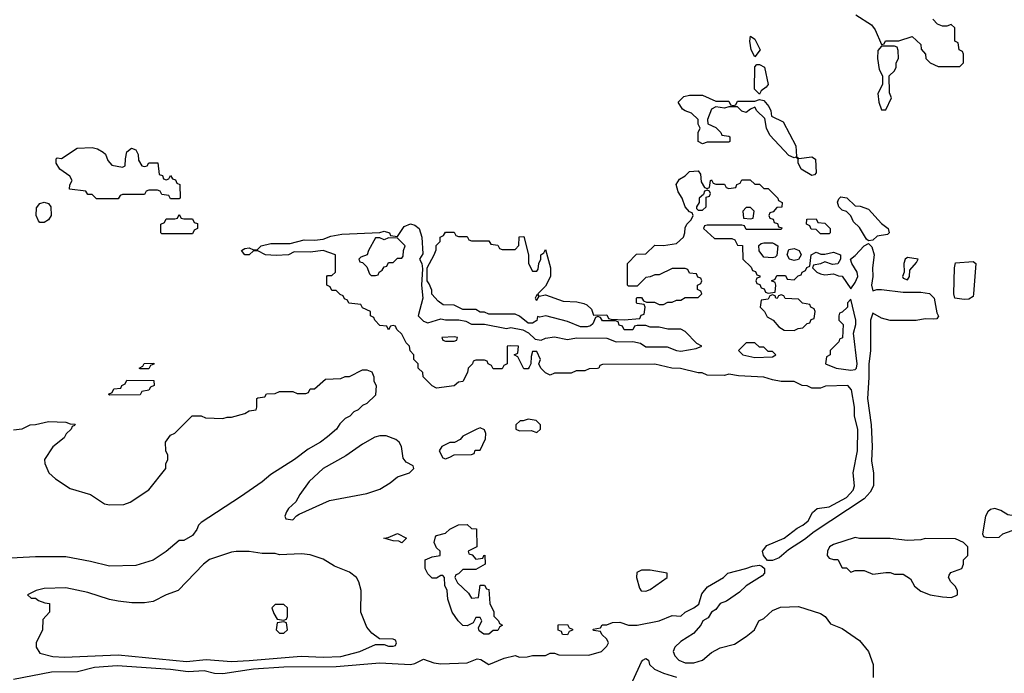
# Model space of a CAD drawing. Header units: inches. Extents: x 2348341 to 2479810, y 460419 to 613669.
# Tile 181 of 256: x 2353238 to 2357753, y 544730 to 547728. Entities that reach past the tile are written whole.
import ezdxf

# ---------------------------------------------------------------- set-up
doc = ezdxf.new("R2010")
doc.units = ezdxf.units.IN
doc.header["$MEASUREMENT"] = 0
doc.layers.add('C3554', color=7, linetype='Continuous')

msp = doc.modelspace()

# ---------------------------------------------------------------- linework, layer by layer
at = {"layer": 'C3554', "color": 2}
for points, elevation in [([(2357072, 547750), (2357144.7, 547704.7), (2357161, 547681), (2357190, 547614), (2357202, 547618), (2357208.4, 547631.6), (2357270, 547631.3), (2357331.3, 547651.3), (2357370, 547614), (2357372.7, 547592.7), (2357392, 547570), (2357394, 547550), (2357414, 547530), (2357450, 547514), (2357550, 547514), (2357566, 547530), (2357566, 547570), (2357562, 547582), (2357546, 547590), (2357542, 547622), (2357526, 547630), (2357526, 547690), (2357510, 547706), (2357490, 547698), (2357470, 547698), (2357447.3, 547707.3), (2357426, 547730)], 58), ([(2353210, 545846), (2353250, 545852), (2353286, 545870), (2353310, 545871), (2353370, 545884.7), (2353450, 545882), (2353470, 545874), (2353492.7, 545872.7), (2353490, 545866), (2353478, 545862), (2353474, 545850), (2353451.6, 545828.4), (2353442, 545810), (2353390, 545768), (2353352, 545710), (2353352.7, 545692.7), (2353372, 545650), (2353402, 545622), (2353470, 545578), (2353562, 545550), (2353627.5, 545507.5), (2353650, 545502.8), (2353715.5, 545504.5), (2353745.2, 545514.8), (2353830, 545572), (2353908.7, 545670), (2353908.7, 545690), (2353918, 545710), (2353918, 545730), (2353908, 545750), (2353906, 545790), (2353930, 545822), (2353950, 545832), (2354029.3, 545910.7), (2354070, 545911), (2354090, 545901), (2354170, 545898), (2354190, 545904.7), (2354210, 545904.7), (2354270, 545922), (2354290, 545934), (2354322, 545938), (2354326, 545950), (2354326, 545990), (2354330, 545994), (2354362, 545998), (2354370, 546012), (2354410, 546014), (2354430, 546022), (2354490, 546022), (2354510, 546014), (2354550, 546014), (2354562, 546018), (2354570, 546034), (2354590, 546034), (2354640.4, 546079.6), (2354710, 546082), (2354730, 546092), (2354750, 546092), (2354810, 546122), (2354830, 546122), (2354852.7, 546112.7), (2354862, 546090), (2354862, 546070), (2354872, 546050), (2354870, 546006), (2354830, 545968), (2354810, 545958), (2354790, 545938), (2354771, 545929), (2354752, 545910), (2354730, 545898), (2354705.4, 545874.6), (2354691.3, 545850), (2354650, 545815.3), (2354618, 545790), (2354561.4, 545758.6), (2354498, 545710), (2354390, 545642), (2354350, 545608.7), (2354250, 545539), (2354070, 545422), (2354058, 545410), (2354050.9, 545389.1), (2354030, 545362), (2353990, 545339), (2353970, 545339), (2353910, 545289), (2353850, 545249), (2353770, 545224), (2353650, 545221.2), (2353563.2, 545243.2), (2353450, 545263.7), (2353310, 545263.7), (2353170, 545256)], 54), ([(2353210, 544702.6), (2353383.5, 544736.5), (2353502.4, 544737.6), (2353581.4, 544758.6), (2353685.1, 544765.1), (2353930, 544748.4), (2354010, 544738.2), (2354083.4, 544743.4), (2354132, 544730), (2354170, 544728.3), (2354310, 544750.2), (2354450, 544759.1), (2354690, 544761.8), (2354890, 544777.7), (2355030, 544770.2), (2355050, 544774.6), (2355090, 544794.9), (2355137.3, 544777.3), (2355170, 544773.1), (2355290, 544777.6), (2355335.6, 544795.6), (2355352.5, 544792.5), (2355390, 544770.5), (2355460.2, 544799.8), (2355510, 544812), (2355530, 544804.7), (2355565.4, 544805.4), (2355590, 544812), (2355650, 544812), (2355670, 544822), (2355690, 544822), (2355710, 544814), (2355847.3, 544812.7), (2355906, 544830), (2355930, 544854), (2355938, 544870), (2355930, 544886), (2355907.3, 544907.3), (2355902, 544922), (2355870, 544926), (2355867.3, 544932.7), (2355902, 544938), (2355908.4, 544951.6), (2355930, 544952), (2355956.4, 544963.6), (2355990, 544964.7), (2356030, 544950.8), (2356069.1, 544950.9), (2356170, 544970.7), (2356230, 544994.8), (2356270, 544991.3), (2356289.4, 545010.6), (2356330, 545030.6), (2356352.7, 545047.3), (2356365.6, 545094.4), (2356392.7, 545127.3), (2356466, 545170), (2356486, 545190), (2356568, 545210), (2356598, 545222), (2356630, 545226.4), (2356642, 545222), (2356653, 545210), (2356653, 545190), (2356642.6, 545177.4), (2356569, 545131), (2356538.3, 545101.7), (2356478.6, 545061.4), (2356450.8, 545050), (2356430, 545022.7), (2356411, 545010), (2356394.9, 544985.1), (2356371.3, 544970), (2356362, 544950), (2356327.7, 544912.3), (2356270, 544875.1), (2356242.8, 544850), (2356234.8, 544830), (2356242.8, 544810), (2356261, 544790), (2356290, 544778), (2356330, 544778), (2356370, 544790.8), (2356410, 544826), (2356450, 544846), (2356516.5, 544863.5), (2356570, 544898), (2356608, 544930), (2356628, 544970), (2356650, 544982), (2356690, 545018), (2356726.3, 545033.7), (2356810, 545036), (2356910, 545004.7), (2356931.3, 544990), (2356956.9, 544956.9), (2357010, 544936), (2357090, 544881), (2357131, 544830), (2357151.3, 544770), (2357151.3, 544710)], 54), ([(2356050, 544696), (2356090, 544782), (2356095.3, 544790), (2356110, 544797.3), (2356121, 544790), (2356126, 544770), (2356148.7, 544748.7), (2356190.8, 544730), (2356250, 544711.7)], 50)]:
    msp.add_lwpolyline(points, dxfattribs=dict(at, elevation=elevation))
for points, elevation in [([(2356610, 547558), (2356592.7, 547590), (2356586, 547630), (2356590, 547652), (2356610, 547638), (2356633, 547590)], 54), ([(2357250, 547606), (2357190, 547606), (2357172.7, 547587.3), (2357172, 547550), (2357179.6, 547499.6), (2357194, 547470), (2357194, 547430), (2357174, 547390), (2357178, 547350), (2357190, 547314), (2357210, 547314), (2357235.3, 547370), (2357227.3, 547392.7), (2357226, 547470), (2357250, 547494), (2357258, 547510), (2357258, 547530), (2357268, 547550), (2357267.3, 547587.3), (2357262, 547602)], 58), ([(2356630, 547386), (2356608, 547410), (2356608.9, 547511.1), (2356618, 547522), (2356630, 547522.8), (2356654, 547510), (2356670.6, 547430), (2356662, 547418), (2356638.8, 547401.2)], 54), ([(2356430, 547354), (2356490, 547354), (2356498, 547338), (2356510, 547334), (2356522, 547338), (2356530, 547354), (2356610, 547354), (2356630, 547362), (2356650, 547357.3), (2356674, 547330), (2356682.8, 547310), (2356685.4, 547285.4), (2356739.3, 547259.3), (2356798, 547150), (2356801, 547101), (2356811.1, 547091.1), (2356870, 547099.1), (2356887.7, 547087.7), (2356890, 547026), (2356883.6, 547016.4), (2356870, 547014), (2356822.5, 547042.5), (2356808, 547072), (2356808, 547088), (2356798, 547098), (2356790, 547094), (2356765.1, 547105.1), (2356678.7, 547198.7), (2356662.7, 547230), (2356655.3, 547275.3), (2356618, 547310), (2356610, 547326), (2356590, 547318), (2356570, 547302), (2356549.1, 547309.1), (2356530, 547328), (2356490, 547328), (2356470, 547322), (2356430, 547328), (2356410, 547318), (2356392, 547270), (2356394, 547250), (2356430, 547234), (2356454, 547210), (2356458, 547198), (2356490, 547194), (2356494, 547190), (2356494, 547170), (2356490, 547166), (2356390, 547166), (2356370, 547158), (2356348.7, 547170), (2356348.7, 547210), (2356358, 547230), (2356348.9, 547248.9), (2356348.7, 547270), (2356319.3, 547299.3), (2356289.3, 547309.3), (2356278, 547318), (2356258, 547350), (2356284, 547376), (2356310, 547382), (2356370, 547382)], 54), ([(2353710, 547052), (2353722, 547058), (2353722.7, 547090), (2353730, 547122), (2353750, 547138), (2353770.8, 547130.8), (2353780.7, 547110), (2353783.5, 547083.5), (2353798, 547058), (2353810, 547054), (2353822, 547058), (2353830, 547072), (2353871.6, 547071.6), (2353878, 547018), (2353892.7, 547012.7), (2353898, 546998), (2353910, 546994), (2353922, 546998), (2353930, 547014), (2353938, 546998), (2353952.7, 546992.7), (2353958, 546978), (2353972.7, 546972.7), (2353974, 546910), (2353970, 546906), (2353930, 546906), (2353922, 546922), (2353890, 546926), (2353882, 546942), (2353870, 546946), (2353830, 546946), (2353818, 546942), (2353810, 546926), (2353710, 546926), (2353698, 546922), (2353690, 546906), (2353590, 546906), (2353570, 546926), (2353550, 546926), (2353542, 546942), (2353466, 546950), (2353468, 546970), (2353478, 546990), (2353468, 547010), (2353422, 547042), (2353406, 547070), (2353406, 547090), (2353410, 547094), (2353430, 547092), (2353501.5, 547138.5), (2353570, 547142), (2353595.5, 547135.5), (2353620.7, 547120.7), (2353630.9, 547110.9), (2353642, 547082), (2353661, 547061)], 54), ([(2356390, 546954), (2356402, 546958), (2356406, 546990), (2356410, 546994), (2356418, 546978), (2356430, 546974), (2356470, 546974), (2356478, 546958), (2356490, 546954), (2356522, 546958), (2356527.3, 546972.7), (2356542, 546978), (2356550, 546994), (2356587.3, 546992.7), (2356610, 546974), (2356630, 546974), (2356650, 546954), (2356670, 546954), (2356714, 546910), (2356718, 546898), (2356734, 546890), (2356732.7, 546867.3), (2356710, 546866), (2356692.7, 546847.3), (2356678, 546842), (2356674, 546830), (2356678, 546818), (2356692.7, 546812.7), (2356698, 546798), (2356712.7, 546792.7), (2356718, 546778), (2356732.7, 546772.7), (2356730, 546766), (2356570, 546766), (2356562, 546782), (2356550, 546786), (2356390, 546786), (2356378, 546782), (2356374, 546770), (2356423.6, 546723.6), (2356503.6, 546723.6), (2356518, 546718), (2356530, 546694), (2356552.7, 546692.7), (2356554, 546630), (2356592.7, 546592.7), (2356598, 546578), (2356612.7, 546572.7), (2356618, 546558), (2356632.7, 546552.7), (2356632.7, 546547.3), (2356618, 546542), (2356614, 546530), (2356618, 546518), (2356632.7, 546512.7), (2356638, 546498), (2356652.7, 546492.7), (2356658, 546478), (2356670, 546474), (2356702, 546478), (2356706, 546510), (2356702, 546522), (2356686, 546530), (2356702, 546538), (2356710, 546554), (2356750, 546554), (2356758, 546538), (2356790, 546534), (2356807.3, 546552.7), (2356822, 546558), (2356826, 546570), (2356842, 546578), (2356848, 546592), (2356862, 546598), (2356868, 546650), (2356890, 546662), (2356912.7, 546652.7), (2356930, 546652), (2356970, 546661), (2357002, 546650), (2357002, 546630), (2356990, 546608), (2356964.7, 546604.7), (2356930, 546618), (2356910, 546608), (2356878, 546602), (2356874, 546590), (2356894, 546570), (2356910, 546562), (2356930, 546558), (2356970, 546562), (2356992.7, 546552.7), (2357010, 546552), (2357050, 546494), (2357070, 546522), (2357081.2, 546550), (2357079.3, 546570), (2357054, 546610), (2357048, 546630), (2357070, 546646), (2357110, 546691.3), (2357130, 546702), (2357146, 546686), (2357156.3, 546650), (2357148.2, 546590), (2357150.5, 546549.5), (2357143.8, 546510), (2357150, 546484.7), (2357169.2, 546490.8), (2357189.5, 546490.5), (2357290, 546478.2), (2357370, 546478), (2357410, 546471.5), (2357431.4, 546450), (2357443.4, 546383.4), (2357451.6, 546368.4), (2357443.6, 546356.4), (2357430, 546354), (2357390, 546356), (2357348.9, 546348.9), (2357230, 546348.7), (2357190, 546359), (2357150, 546382), (2357139.1, 546350), (2357140.4, 546210), (2357132.2, 546147.8), (2357132.8, 546087.2), (2357125.5, 545990), (2357142.4, 545870), (2357147.2, 545770), (2357144, 545704), (2357152.7, 545647.3), (2357154, 545590), (2357138.8, 545561.2), (2357111.3, 545530), (2356880.7, 545379.3), (2356836.7, 545343.3), (2356764, 545296), (2356720.7, 545259.3), (2356690, 545247.6), (2356667.3, 545247.3), (2356649, 545270), (2356644, 545290), (2356663.6, 545316.4), (2356744, 545350), (2356803.9, 545396.1), (2356829, 545410), (2356853.2, 545430), (2356873.2, 545466.8), (2356894.6, 545485.4), (2356950, 545493.4), (2357030, 545535.8), (2357059.7, 545570), (2357065.7, 545590), (2357060.5, 545650), (2357079.7, 545750), (2357082, 545850), (2357067, 545910), (2357066, 545950), (2357052.3, 546030), (2357035.3, 546050), (2356932.7, 546047.3), (2356910, 546038), (2356870, 546038), (2356850, 546048), (2356826, 546050), (2356790, 546068), (2356730, 546068.7), (2356690, 546075.3), (2356650, 546088.7), (2356534.6, 546094.6), (2356490, 546102), (2356470, 546095.3), (2356390, 546098), (2356368.4, 546108.4), (2356348.9, 546108.9), (2356268.4, 546128.4), (2356228.9, 546128.9), (2356150, 546148), (2355910, 546146), (2355898, 546142), (2355894, 546130), (2355887.3, 546127.3), (2355850, 546126), (2355830, 546118), (2355790, 546118), (2355767.3, 546107.3), (2355690, 546106), (2355670, 546098), (2355650, 546108), (2355628, 546130), (2355618, 546150), (2355626, 546170), (2355610, 546206), (2355590, 546206), (2355583.6, 546183.6), (2355582, 546150), (2355574, 546134), (2355570, 546126), (2355550, 546126), (2355522, 546182), (2355506, 546190), (2355522, 546198), (2355526, 546230), (2355487.9, 546232.1), (2355474, 546230), (2355474, 546150), (2355458, 546142), (2355450, 546126), (2355410, 546126), (2355402, 546142), (2355386, 546150), (2355382, 546162), (2355370, 546166), (2355330, 546166), (2355318, 546162), (2355314, 546150), (2355294, 546130), (2355292, 546110), (2355270, 546068), (2355250, 546066), (2355230, 546048), (2355150, 546038), (2355128.9, 546048.9), (2355088, 546090), (2355086, 546110), (2355066, 546130), (2355066, 546150), (2355046, 546170), (2355046, 546190), (2355028.4, 546208.4), (2355026, 546230), (2355010, 546246), (2354990, 546286), (2354967.3, 546307.3), (2354962, 546322), (2354950, 546326), (2354938, 546322), (2354930, 546306), (2354922, 546322), (2354890, 546326), (2354866, 546350), (2354862, 546362), (2354846, 546370), (2354846, 546390), (2354810, 546406), (2354802, 546422), (2354747.3, 546427.3), (2354742, 546442), (2354727.3, 546447.3), (2354722, 546462), (2354707.3, 546467.3), (2354690, 546486), (2354670, 546486), (2354662, 546502), (2354646, 546510), (2354646, 546550), (2354650, 546554), (2354670, 546554), (2354686, 546570), (2354686, 546650), (2354630, 546668.7), (2354570, 546661.2), (2354496.9, 546663.1), (2354470, 546649), (2354413.7, 546646.3), (2354366, 546650), (2354330, 546668), (2354310, 546668), (2354290, 546649), (2354270, 546649), (2354255.3, 546670), (2354270, 546678.8), (2354290, 546681), (2354310, 546672), (2354327.3, 546672.7), (2354346, 546690), (2354390, 546700.7), (2354479, 546701), (2354542, 546718), (2354590, 546716), (2354630, 546721), (2354665.2, 546734.8), (2354715.1, 546744.9), (2354890, 546751.3), (2354910, 546758), (2354934, 546750), (2354938, 546738), (2354970, 546734), (2355001.2, 546778.8), (2355030, 546791), (2355050, 546784.9), (2355070.4, 546770.4), (2355082, 546730), (2355086, 546654), (2355072, 546630), (2355082, 546610), (2355085.4, 546585.4), (2355081, 546510), (2355086, 546450), (2355066, 546370), (2355090, 546344.7), (2355110, 546338), (2355170, 546356), (2355190, 546351.3), (2355251.3, 546351.3), (2355284.7, 546344.7), (2355310, 546332), (2355370, 546332), (2355470, 546312), (2355490, 546316), (2355544.9, 546304.9), (2355571.3, 546291.3), (2355602, 546262), (2355630, 546258), (2355650, 546267.3), (2355690, 546273.1), (2355750, 546261), (2355792, 546268), (2355930, 546266.8), (2355974, 546250), (2356050, 546251.3), (2356084.5, 546244.5), (2356110, 546226.8), (2356207.1, 546227.1), (2356250, 546210.8), (2356270, 546208), (2356340.4, 546219.6), (2356366, 546230), (2356343.1, 546243.1), (2356290, 546298), (2356270, 546308), (2356210, 546308.7), (2356170, 546318), (2356130, 546318), (2356110, 546326), (2356070, 546326), (2356058, 546322), (2356050, 546306), (2356010, 546306), (2356002, 546322), (2355987.3, 546327.3), (2355982, 546342), (2355970, 546346), (2355910, 546346), (2355902, 546362), (2355890, 546366), (2355878, 546362), (2355866.4, 546333.6), (2355856, 546324), (2355841, 546319), (2355810, 546319.6), (2355750, 546343.6), (2355650.6, 546369.4), (2355623.1, 546363.1), (2355612.7, 546367.3), (2355610, 546348.7), (2355590, 546335.3), (2355570, 546335.3), (2355530, 546368), (2355510, 546378), (2355390, 546378), (2355370, 546386), (2355350, 546386), (2355330, 546398), (2355270, 546398), (2355230, 546418), (2355180.4, 546420.4), (2355156.4, 546436.4), (2355128.4, 546468.4), (2355127.3, 546487.3), (2355116.4, 546516.4), (2355106, 546530), (2355106, 546590), (2355138, 546650), (2355147.3, 546672.7), (2355148.4, 546691.6), (2355166, 546710), (2355166, 546730), (2355182, 546738), (2355190, 546754), (2355230, 546754), (2355238, 546738), (2355250, 546734), (2355290, 546734), (2355298, 546718), (2355310, 546714), (2355390, 546714), (2355398, 546698), (2355430, 546694), (2355438, 546678), (2355450, 546674), (2355510, 546674), (2355527.3, 546692.7), (2355528.4, 546731.6), (2355550, 546734), (2355572, 546650), (2355572, 546610), (2355590, 546574), (2355610, 546574), (2355616.4, 546583.6), (2355618, 546610), (2355628, 546630), (2355628, 546650), (2355642, 546658), (2355650, 546674), (2355672, 546590), (2355672, 546550), (2355650, 546506), (2355614, 546470), (2355618, 546462), (2355610, 546466), (2355602, 546450), (2355604.7, 546444.7), (2355610, 546442), (2355620.4, 546459.6), (2355650, 546466), (2355730, 546437), (2355793.7, 546433.7), (2355825.7, 546425.7), (2355839.3, 546419.3), (2355859.9, 546399.9), (2355870, 546372), (2355930, 546374), (2355938, 546358), (2355950, 546354), (2356010, 546352), (2356082, 546358), (2356088, 546372), (2356102, 546378), (2356106, 546410), (2356102, 546422), (2356070, 546426), (2356066, 546430), (2356066, 546450), (2356070, 546454), (2356090, 546454), (2356098, 546438), (2356112.7, 546432.7), (2356148.4, 546431.6), (2356170, 546422), (2356190, 546422), (2356210, 546432), (2356230, 546432), (2356250, 546442), (2356270, 546442), (2356290, 546454), (2356350, 546454), (2356366, 546470), (2356362, 546482), (2356346, 546490), (2356346, 546510), (2356362, 546518), (2356366, 546530), (2356362, 546542), (2356347.3, 546547.3), (2356342, 546562), (2356310, 546566), (2356302, 546582), (2356290, 546586), (2356230, 546586), (2356170, 546558), (2356150, 546558), (2356130, 546548), (2356110, 546546), (2356070, 546506), (2356030, 546506), (2356026, 546510), (2356026, 546610), (2356067.3, 546652.7), (2356110, 546654), (2356150, 546694), (2356190, 546692), (2356250, 546701), (2356282, 546730), (2356289, 546750), (2356290, 546774), (2356298, 546790), (2356318, 546810), (2356326, 546830), (2356322, 546842), (2356310, 546846), (2356289.2, 546869.2), (2356275.3, 546910), (2356258, 546938), (2356248.7, 546971.3), (2356263.1, 546996.9), (2356290, 547012), (2356310, 547031.3), (2356350, 547034), (2356359.6, 547019.6), (2356363.6, 546983.6), (2356378, 546958)], 54), ([(2356390, 546946), (2356378, 546942), (2356374, 546926), (2356354, 546910), (2356354, 546890), (2356342, 546870), (2356342, 546862), (2356350, 546854), (2356370, 546854), (2356386, 546870), (2356386, 546914), (2356402, 546918), (2356406, 546930), (2356402, 546942)], 54), ([(2357130, 546714), (2357121.5, 546721.5), (2357090, 546775.1), (2357061.2, 546801.2), (2357050, 546828), (2357030, 546848), (2357010, 546854), (2356994, 546870), (2356988.9, 546891.1), (2356994, 546906), (2357004, 546916), (2357030.7, 546910.7), (2357070, 546874.8), (2357092.8, 546872.8), (2357130, 546859.1), (2357190, 546793.4), (2357221, 546770), (2357224.7, 546750), (2357217.3, 546742.7), (2357170, 546735.1), (2357150, 546717.2)], 54), ([(2353350, 546797.2), (2353330, 546798), (2353324.7, 546804.7), (2353314, 546830), (2353314.6, 546865.4), (2353330, 546884.7), (2353350, 546891.3), (2353370, 546884.7), (2353381, 546870), (2353382.8, 546830), (2353370, 546809.2)], 54), ([(2356590, 546866), (2356570, 546866), (2356554, 546850), (2356558, 546818), (2356590, 546814), (2356602, 546818), (2356606, 546850)], 54), ([(2353990, 546814), (2354030, 546814), (2354038, 546798), (2354052.7, 546792.7), (2354054, 546770), (2354038, 546762), (2354030, 546746), (2353890, 546746), (2353886, 546750), (2353886, 546790), (2353902, 546798), (2353910, 546814), (2353950, 546814), (2353962, 546818), (2353970, 546834), (2353978, 546818)], 54), ([(2356910, 546746), (2356890, 546766), (2356867.3, 546767.3), (2356862, 546782), (2356846, 546790), (2356847.3, 546812.7), (2356890, 546814), (2356898, 546798), (2356930, 546794), (2356954, 546770), (2356954, 546750), (2356950, 546746)], 54), ([(2354930, 546728), (2354910, 546718), (2354890, 546728), (2354870, 546728), (2354838, 546670), (2354831.1, 546648.9), (2354802, 546638), (2354794, 546630), (2354798, 546618), (2354810, 546614), (2354830, 546594), (2354842, 546562), (2354850, 546554), (2354870, 546554), (2354882, 546558), (2354886, 546570), (2354900.4, 546579.6), (2354910, 546594), (2354922, 546598), (2354930, 546614), (2354950, 546614), (2354970, 546634), (2354990, 546634), (2354996.4, 546643.6), (2354998, 546670), (2355006, 546690), (2354970, 546726)], 54), ([(2356690, 546635.3), (2356650, 546638), (2356628.4, 546668.4), (2356627.3, 546692.7), (2356638, 546702), (2356650, 546704.7), (2356690, 546704.7), (2356699.8, 546699.8), (2356714, 546690), (2356710, 546646), (2356702, 546638)], 54), ([(2356790, 546624), (2356768, 546630), (2356758, 546650), (2356765.6, 546674.4), (2356790, 546678.8), (2356812, 546670), (2356822, 546650), (2356810, 546628)], 54), ([(2357310, 546637.2), (2357298, 546630), (2357292, 546610), (2357294, 546570), (2357286.8, 546550), (2357290, 546542), (2357310, 546534), (2357318, 546550), (2357320.4, 546579.6), (2357350, 546614), (2357358, 546630)], 58), ([(2357570, 546444.5), (2357527, 546450), (2357522, 546470), (2357525.1, 546590), (2357530, 546612.4), (2357610, 546618.4), (2357622, 546610), (2357612.4, 546470), (2357610, 546458), (2357590, 546446.6)], 54), ([(2356730, 546466), (2356718, 546462), (2356711.6, 546448.4), (2356706, 546450), (2356702, 546462), (2356690, 546466), (2356678, 546462), (2356670, 546446), (2356638, 546442), (2356634, 546410), (2356654, 546390), (2356665.4, 546365.4), (2356694, 546350), (2356719.6, 546319.6), (2356743.6, 546303.6), (2356790, 546302), (2356808.4, 546311.6), (2356830, 546314), (2356850, 546334), (2356862, 546338), (2356867.3, 546352.7), (2356882, 546358), (2356886, 546390), (2356882, 546402), (2356866, 546410), (2356862, 546422), (2356828.4, 546428.4), (2356810, 546446), (2356748.4, 546448.4), (2356742, 546462)], 54), ([(2357050, 546446), (2357034, 546430), (2357034, 546410), (2357010, 546386), (2356998, 546382), (2356994, 546370), (2356994, 546350), (2357014, 546330), (2357011.6, 546268.4), (2356998, 546262), (2356994, 546250), (2356954, 546210), (2356954, 546190), (2356938, 546182), (2356934, 546150), (2356982, 546130), (2357050, 546120.3), (2357070, 546123.8), (2357075.6, 546130), (2357078.7, 546150), (2357061.2, 546290), (2357072, 546330), (2357072.3, 546350)], 54), ([(2355230, 546273.2), (2355174, 546270), (2355178, 546258), (2355190, 546254), (2355230, 546254), (2355242, 546258), (2355246, 546270)], 54), ([(2356610, 546246), (2356570, 546246), (2356534, 546210), (2356554, 546190), (2356610, 546178), (2356690, 546182), (2356706, 546190), (2356690, 546206), (2356670, 546206), (2356650, 546226), (2356630, 546226)], 54), ([(2353790, 546126), (2353786, 546130), (2353802, 546138), (2353808.4, 546151.6), (2353852.7, 546152.7), (2353852.7, 546147.3), (2353838, 546142), (2353830, 546126)], 54), ([(2353650, 546006), (2353646, 546010), (2353662, 546018), (2353670, 546034), (2353702, 546038), (2353706, 546050), (2353722, 546058), (2353730, 546074), (2353852.7, 546072.7), (2353854, 546050), (2353838, 546042), (2353830, 546028), (2353798, 546022), (2353790, 546008)], 54), ([(2355570, 545895.3), (2355547.3, 545887.3), (2355532.7, 545887.3), (2355514, 545870), (2355514, 545850), (2355530, 545842), (2355583.6, 545843.6), (2355610, 545834), (2355626, 545850), (2355626, 545870), (2355606, 545890)], 58), ([(2354890, 545819.3), (2354866.2, 545813.8), (2354810, 545781.2), (2354733.2, 545726.8), (2354630, 545669.2), (2354566, 545610), (2354522, 545550), (2354503.6, 545516.4), (2354470, 545486), (2354462, 545470), (2354454, 545450), (2354458, 545438), (2354490, 545434), (2354507.3, 545452.7), (2354520.4, 545459.6), (2354658, 545522), (2354830, 545554.8), (2354890, 545574.8), (2354937, 545603), (2354970, 545631), (2355026, 545650), (2355046, 545670), (2355042, 545682), (2355010, 545698), (2354997.2, 545717.2), (2354988.7, 545770), (2354978, 545790), (2354963.1, 545803.1), (2354918.6, 545818.6)], 58), ([(2355350, 545855.3), (2355334, 545850), (2355270, 545818), (2355258, 545802), (2355231.6, 545788.4), (2355210, 545788), (2355174, 545770), (2355162, 545750), (2355178, 545718), (2355190, 545714), (2355210, 545722), (2355230, 545732), (2355310, 545734), (2355322, 545738), (2355327.3, 545752.7), (2355350, 545754), (2355374.6, 545805.4), (2355375.3, 545830), (2355370, 545846)], 58), ([(2357710, 545486.6), (2357690, 545480.9), (2357677.3, 545470), (2357667.3, 545450), (2357654, 545370), (2357658, 545358), (2357672.7, 545352.7), (2357730, 545354), (2357746, 545370), (2357790, 545384.7), (2357830, 545372), (2357847.3, 545372.7), (2357858, 545390), (2357856.4, 545416.4), (2357827.3, 545447.3), (2357770, 545457.2), (2357736.9, 545476.9)], 58), ([(2355330, 545254), (2355362, 545258), (2355366, 545270), (2355371.1, 545271.1), (2355372, 545230), (2355330, 545206), (2355270, 545206), (2355250, 545186), (2355238, 545182), (2355234, 545170), (2355245.4, 545145.4), (2355296.9, 545096.9), (2355310, 545074), (2355342, 545078), (2355350, 545134), (2355370, 545134), (2355378, 545118), (2355390, 545114), (2355394, 545050), (2355411.6, 545011.6), (2355412.7, 544992.7), (2355434, 544970), (2355438, 544958), (2355452, 544950), (2355438, 544942), (2355430, 544926), (2355410, 544926), (2355390, 544908.7), (2355366, 544910), (2355344.7, 544924.7), (2355342, 544938), (2355358, 544970), (2355350, 544986), (2355330, 544986), (2355318, 544962), (2355290, 544948), (2355270, 544948.7), (2355248.7, 544970), (2355222, 545010), (2355202, 545070), (2355198, 545110), (2355187.3, 545132.7), (2355186, 545170), (2355178, 545178), (2355170, 545178), (2355150, 545166), (2355130, 545166), (2355110, 545186), (2355098, 545210), (2355098, 545250), (2355130, 545264.7), (2355166, 545270), (2355166, 545290), (2355150, 545306), (2355138, 545330), (2355144.7, 545355.3), (2355150, 545362), (2355190, 545372), (2355210, 545391.3), (2355250, 545411.3), (2355290, 545412), (2355310, 545394), (2355332.7, 545392.7), (2355334, 545310), (2355294, 545290), (2355298, 545278), (2355312.7, 545272.7)], 54), ([(2354990, 545329), (2354976.4, 545336.4), (2354950, 545338), (2354908, 545350), (2354927.3, 545352.7), (2354971.1, 545371.1), (2355012, 545350)], 54), ([(2357070, 545353.2), (2356970, 545321.2), (2356951.3, 545310), (2356942.8, 545290), (2356941, 545270), (2356950, 545258), (2356970, 545251.3), (2356990, 545252), (2357010, 545214), (2357030, 545214), (2357050, 545194), (2357070, 545202), (2357110, 545202), (2357150, 545184.7), (2357210, 545192), (2357230, 545192), (2357250, 545184.7), (2357290, 545184.7), (2357323.6, 545163.6), (2357342, 545130), (2357370, 545106), (2357414, 545090), (2357470, 545081), (2357510, 545078), (2357530, 545084.7), (2357538, 545090), (2357538, 545110), (2357528, 545130), (2357508, 545150), (2357498, 545170), (2357500.4, 545179.6), (2357508.4, 545191.6), (2357558, 545210), (2357566, 545230), (2357566, 545250), (2357586, 545270), (2357586, 545310), (2357566, 545330), (2357530, 545346), (2357390, 545348), (2357370, 545342), (2357310, 545339), (2357230, 545349), (2357090, 545348.7)], 58), ([(2354230, 545289.2), (2354210, 545285.2), (2354108.2, 545251.8), (2354081, 545230), (2353964.7, 545110), (2353910, 545089.2), (2353850, 545059.3), (2353810, 545052.7), (2353752.5, 545052.5), (2353690, 545061.2), (2353650, 545069.2), (2353550, 545101.2), (2353450, 545122.7), (2353350, 545119), (2353314, 545110), (2353274, 545090), (2353290, 545074), (2353310, 545074), (2353323.6, 545063.6), (2353352.7, 545052.7), (2353374, 545050), (2353374, 545010), (2353343.6, 544976.4), (2353342, 544930), (2353314, 544870), (2353314, 544850), (2353330, 544822), (2353390, 544807.3), (2353443.8, 544803.8), (2353690, 544814), (2354003.4, 544783.4), (2354093, 544793), (2354210, 544784), (2354290, 544788), (2354529, 544809), (2354630, 544803.2), (2354710, 544806.7), (2354798, 544830), (2354870, 544862), (2354910, 544862), (2354930, 544854), (2354950, 544854), (2354962, 544858), (2354966, 544870), (2354962, 544882), (2354950, 544886), (2354887.3, 544887.3), (2354853.6, 544913.6), (2354830, 544942), (2354802.7, 545010), (2354804, 545110), (2354794, 545150), (2354782, 545170), (2354750, 545194), (2354682, 545222), (2354630, 545254), (2354570, 545272.7), (2354530, 545277.2), (2354430, 545274), (2354410, 545279), (2354350, 545279), (2354290, 545289)], 58), ([(2356130, 545203.7), (2356090, 545202.7), (2356067.7, 545192.3), (2356066, 545170), (2356079.8, 545119.8), (2356087.7, 545107.7), (2356110, 545106.8), (2356130, 545114.8), (2356208, 545170), (2356208, 545190)], 58), ([(2354450, 545046), (2354410, 545046), (2354394, 545030), (2354403.6, 545003.6), (2354418, 544978), (2354450, 544974), (2354462, 544978), (2354466, 544990), (2354466, 545030)], 62), ([(2354450, 544966), (2354418, 544962), (2354414, 544930), (2354430, 544914), (2354450, 544914), (2354466, 544930), (2354462, 544962)], 62), ([(2355750, 544906), (2355727.3, 544907.3), (2355722, 544922), (2355707.3, 544927.3), (2355707.3, 544952.7), (2355750, 544954), (2355758, 544938), (2355772.7, 544932.7), (2355772.7, 544927.3), (2355758, 544922)], 54)]:
    msp.add_lwpolyline(points, close=True, dxfattribs=dict(at, elevation=elevation))

doc.saveas('drawing.dxf')
